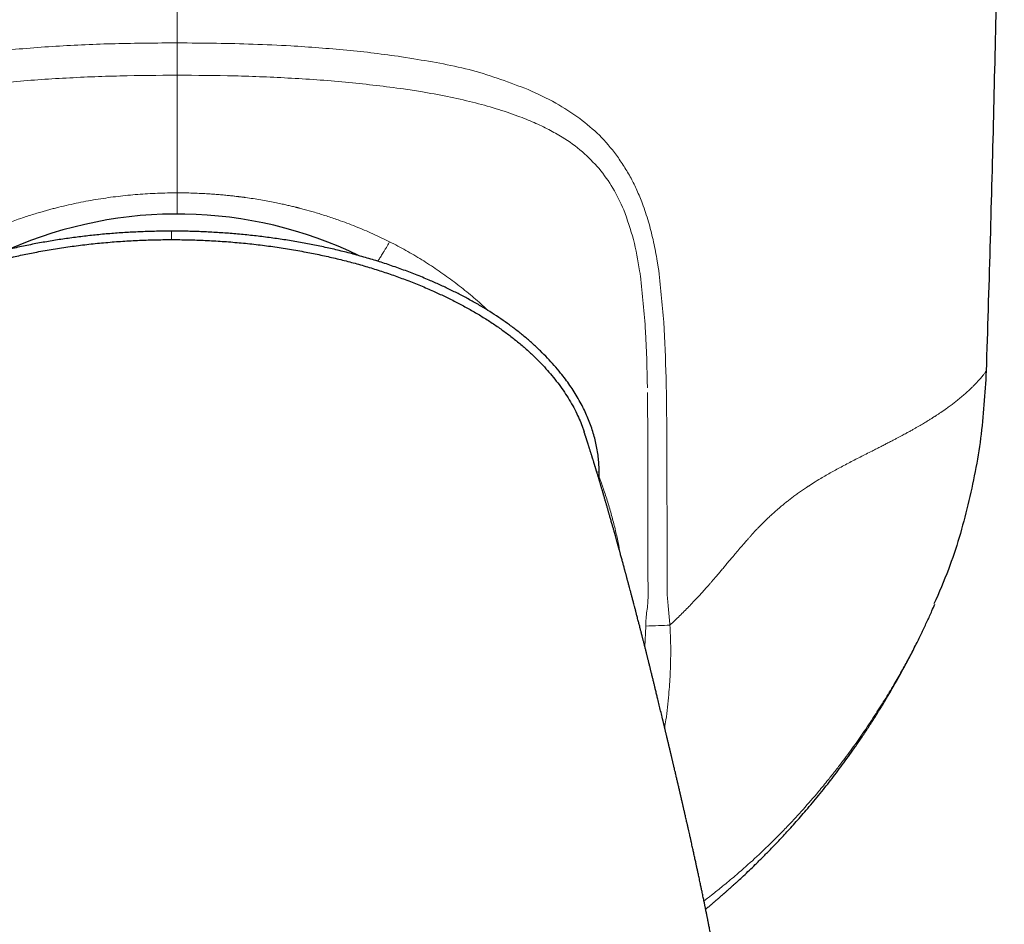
# Model space of a CAD drawing. Header units: millimetres. Extents: x 8 to 761, y 12 to 733.
# Tile 37 of 99: x 436 to 463, y 343 to 368. Entities that reach past the tile are written whole.
import ezdxf

# ---------------------------------------------------------------- set-up
doc = ezdxf.new("R2010")
doc.units = ezdxf.units.MM

msp = doc.modelspace()

# ---------------------------------------------------------------- linework, layer by layer
at = {"color": 252, "linetype": 'Continuous', "lineweight": 0}
for p, q in [((446.656, 367.335), (446.314, 367.389)), ((439.918, 362.542), (439.918, 362.307)), ((446.042, 362.217), (445.986, 362.246)), ((453.458, 361.539), (453.42, 361.775)), ((451.814, 355.846), (451.747, 355.845)), ((453.701, 353.565), (453.7, 354.888)), ((453.108, 351.563), (453.085, 350.985))]:
    msp.add_line(p, q, dxfattribs=at)
at = {"color": 7, "linetype": 'Continuous', "lineweight": 30}
msp.add_line((451.813, 355.627), (451.814, 355.846), dxfattribs=at)
at = {"color": 252, "linetype": 'Continuous', "lineweight": 0, "flags": 128}
for points in [[(453.68, 358.204), (453.677, 358.335), (453.674, 358.467)], [(453.704, 352.803), (453.703, 353.019), (453.702, 353.234)]]:
    msp.add_lwpolyline(points, dxfattribs=at)
at = {"color": 7, "linetype": 'Continuous', "lineweight": 30}
msp.add_arc((440.08, 351.39), 11.628, 64.2091, 113.676, dxfattribs=at)
at = {"color": 252, "linetype": 'Continuous', "lineweight": 0}
for points, knots in [([(440.08, 367.776), (440.08, 368.808), (440.08, 370.871), (440.08, 373.967), (440.08, 377.063), (440.08, 380.208), (440.08, 383.403), (440.08, 386.646), (440.08, 388.809), (440.08, 389.89)], [0, 0, 0, 0, 0.140008, 0.280014, 0.420018, 0.56002, 0.706685, 0.853345, 1, 1, 1, 1]), ([(430.427, 366.523), (430.774, 366.651), (431.502, 366.92), (432.646, 367.188), (433.85, 367.4), (435.189, 367.569), (436.699, 367.693), (438.371, 367.765), (439.503, 367.772), (440.08, 367.776)], [0, 0, 0, 0, 0.1196418, 0.2504952, 0.3710345, 0.5007365, 0.6643238, 0.8289697, 1, 1, 1, 1]), ([(446.314, 367.389), (446.063, 367.424), (445.56, 367.495), (444.793, 367.576), (444.019, 367.642), (443.152, 367.7), (442.204, 367.744), (441.15, 367.767), (440.446, 367.773), (440.08, 367.776)], [0, 0, 0, 0, 0.1249836, 0.2499703, 0.3748648, 0.4999931, 0.6668091, 0.8271073, 1, 1, 1, 1]), ([(440.08, 367.776), (440.08, 367.68), (440.08, 367.489), (440.08, 367.231), (440.08, 367.012), (440.08, 366.923), (440.08, 366.878)], [0, 0, 0, 0, 0.251352, 0.499945, 0.748241, 1, 1, 1, 1]), ([(449.838, 366.478), (449.331, 366.671), (448.317, 367.056), (447.209, 367.242), (446.656, 367.335)], [0, 0, 0, 0, 0.499918, 1, 1, 1, 1]), ([(440.08, 366.878), (439.549, 366.874), (438.481, 366.867), (436.895, 366.801), (435.316, 366.688), (433.764, 366.507), (432.25, 366.249), (431.297, 365.962), (430.829, 365.821)], [0, 0, 0, 0, 0.166321, 0.334071, 0.499554, 0.669002, 0.837322, 1, 1, 1, 1]), ([(440.08, 366.878), (440.611, 366.875), (441.675, 366.867), (443.27, 366.8), (444.842, 366.692), (445.868, 366.561), (446.371, 366.497)], [0, 0, 0, 0, 0.249439, 0.499339, 0.753996, 1, 1, 1, 1]), ([(440.08, 363.607), (440.08, 363.613), (440.08, 363.696), (440.08, 363.854), (440.08, 364.078), (440.08, 364.296), (440.08, 364.508), (440.08, 364.713), (440.08, 364.912), (440.08, 365.103), (440.08, 365.289), (440.08, 365.457), (440.08, 365.609), (440.08, 365.745), (440.08, 365.879), (440.08, 366.008), (440.08, 366.134), (440.08, 366.255), (440.08, 366.373), (440.08, 366.487), (440.08, 366.594), (440.08, 366.694), (440.08, 366.789), (440.08, 366.848), (440.08, 366.878)], [0, 0, 0, 0, 0.004219, 0.056351, 0.107772, 0.158617, 0.209039, 0.259212, 0.308436, 0.357813, 0.407563, 0.457924, 0.498824, 0.540409, 0.582817, 0.626186, 0.670656, 0.715539, 0.761752, 0.809426, 0.858689, 0.904296, 0.95137, 1, 1, 1, 1]), ([(446.371, 366.497), (446.452, 366.485), (446.613, 366.461), (446.772, 366.435), (446.852, 366.422)], [0, 0, 0, 0, 0.502138, 1, 1, 1, 1]), ([(446.852, 366.422), (447.1, 366.378), (447.586, 366.293), (448.284, 366.134), (448.938, 365.955), (449.508, 365.763), (449.997, 365.568), (450.408, 365.373), (450.864, 365.115), (451.352, 364.776), (451.661, 364.444), (451.812, 364.282)], [0, 0, 0, 0, 0.134618, 0.262973, 0.385402, 0.502313, 0.59083, 0.674071, 0.75237, 0.879737, 1, 1, 1, 1]), ([(451.273, 365.671), (451.055, 365.821), (450.603, 366.133), (450.099, 366.36), (449.838, 366.478)], [0, 0, 0, 0, 0.4817617, 1, 1, 1, 1]), ([(452.295, 364.657), (452.142, 364.847), (451.837, 365.228), (451.461, 365.523), (451.273, 365.671)], [0, 0, 0, 0, 0.499954, 1, 1, 1, 1]), ([(453.42, 361.775), (453.385, 361.953), (453.318, 362.299), (453.188, 362.813), (453.033, 363.271), (452.87, 363.674), (452.701, 364.022), (452.507, 364.343), (452.365, 364.552), (452.295, 364.657)], [0, 0, 0, 0, 0.169789, 0.331668, 0.49993, 0.63097, 0.750024, 0.874866, 1, 1, 1, 1]), ([(451.812, 364.282), (451.946, 364.106), (452.216, 363.754), (452.403, 363.34), (452.497, 363.134)], [0, 0, 0, 0, 0.499937, 1, 1, 1, 1]), ([(434.174, 362.246), (434.299, 362.307), (434.544, 362.427), (434.916, 362.589), (435.285, 362.738), (435.637, 362.866), (435.971, 362.978), (436.205, 363.049), (436.352, 363.091), (436.414, 363.109), (436.476, 363.126), (436.538, 363.143), (436.6, 363.159), (436.661, 363.176), (436.723, 363.191), (436.946, 363.247), (437.332, 363.335), (437.883, 363.435), (438.433, 363.512), (438.982, 363.566), (439.531, 363.6), (439.897, 363.604), (440.08, 363.607)], [0, 0, 0, 0, 0.068011, 0.134469, 0.199522, 0.263295, 0.31844, 0.372738, 0.383309, 0.39385, 0.404361, 0.414843, 0.425295, 0.435719, 0.446115, 0.456482, 0.548808, 0.640183, 0.730808, 0.820868, 0.910541, 1, 1, 1, 1]), ([(445.986, 362.246), (445.831, 362.321), (445.52, 362.473), (445.041, 362.674), (444.61, 362.837), (444.228, 362.966), (443.912, 363.063), (443.662, 363.134), (443.515, 363.172), (443.461, 363.186), (443.444, 363.19), (443.427, 363.195), (443.41, 363.199), (443.393, 363.203), (443.37, 363.209), (443.334, 363.218), (443.281, 363.231), (443.202, 363.25), (443.095, 363.274), (442.955, 363.305), (442.787, 363.34), (442.601, 363.376), (442.399, 363.412), (442.192, 363.446), (442.043, 363.467), (441.959, 363.479), (441.938, 363.482), (441.916, 363.485), (441.894, 363.488), (441.872, 363.49), (441.85, 363.493), (441.827, 363.496), (441.806, 363.499), (441.781, 363.502), (441.742, 363.507), (441.677, 363.515), (441.582, 363.525), (441.46, 363.538), (441.319, 363.552), (441.16, 363.565), (440.985, 363.578), (440.789, 363.589), (440.571, 363.598), (440.333, 363.605), (440.167, 363.606), (440.08, 363.607)], [0, 0, 0, 0, 0.08493, 0.169984, 0.255166, 0.31146, 0.36781, 0.417442, 0.439294, 0.442156, 0.445018, 0.447881, 0.450743, 0.453606, 0.456468, 0.46258, 0.471534, 0.483332, 0.50225, 0.525689, 0.553653, 0.586146, 0.618492, 0.654353, 0.688822, 0.692354, 0.695913, 0.699498, 0.703109, 0.706747, 0.710411, 0.714101, 0.717818, 0.721025, 0.726153, 0.737448, 0.753067, 0.773012, 0.797286, 0.8225, 0.851139, 0.883205, 0.918702, 0.957632, 1, 1, 1, 1]), ([(440.08, 363.016), (440.08, 363.024), (440.08, 363.047), (440.08, 363.098), (440.08, 363.166), (440.08, 363.242), (440.08, 363.324), (440.08, 363.413), (440.08, 363.507), (440.08, 363.573), (440.08, 363.607)], [0, 0, 0, 0, 0.07027, 0.208702, 0.347092, 0.477637, 0.608246, 0.738873, 0.869462, 1, 1, 1, 1]), ([(452.497, 363.134), (452.594, 362.861), (452.79, 362.315), (452.89, 361.732), (452.939, 361.441)], [0, 0, 0, 0, 0.499763, 1, 1, 1, 1]), ([(445.653, 361.706), (445.656, 361.709), (445.666, 361.724), (445.687, 361.755), (445.716, 361.797), (445.747, 361.845), (445.781, 361.898), (445.818, 361.957), (445.857, 362.022), (445.898, 362.092), (445.941, 362.166), (445.971, 362.219), (445.986, 362.246)], [0, 0, 0, 0, 0.0304359, 0.1212268, 0.2162416, 0.3155152, 0.41906, 0.5268639, 0.6388947, 0.7551099, 0.8754761, 1, 1, 1, 1]), ([(448.721, 360.337), (448.671, 360.384), (448.497, 360.549), (448.183, 360.816), (447.78, 361.134), (447.364, 361.434), (446.935, 361.716), (446.496, 361.979), (446.194, 362.138), (446.042, 362.217)], [0, 0, 0, 0, 0.062976, 0.219379, 0.375678, 0.531877, 0.687985, 0.844017, 1, 1, 1, 1]), ([(452.939, 361.441), (452.943, 361.417), (452.95, 361.369), (452.957, 361.32), (452.96, 361.296)], [0, 0, 0, 0, 0.4996302, 1, 1, 1, 1]), ([(453.674, 358.467), (453.659, 358.981), (453.63, 360.011), (453.515, 361.03), (453.458, 361.539)], [0, 0, 0, 0, 0.500084, 1, 1, 1, 1]), ([(452.96, 361.296), (453.016, 360.783), (453.127, 359.751), (453.144, 358.709), (453.153, 358.185)], [0, 0, 0, 0, 0.497017, 1, 1, 1, 1]), ([(462.401, 358.43), (462.385, 358.413), (462.353, 358.377), (462.298, 358.317), (462.236, 358.253), (462.189, 358.206), (462.165, 358.183)], [0, 0, 0, 0, 0.246505, 0.495262, 0.746394, 1, 1, 1, 1]), ([(462.576, 358.65), (462.576, 358.649), (462.575, 358.648), (462.567, 358.637), (462.555, 358.62), (462.537, 358.595), (462.513, 358.564), (462.483, 358.526), (462.446, 358.482), (462.416, 358.448), (462.401, 358.43)], [0, 0, 0, 0, 0.118775, 0.239914, 0.363103, 0.488026, 0.614374, 0.741851, 0.87037, 1, 1, 1, 1]), ([(453.698, 355.983), (453.697, 356.385), (453.695, 357.125), (453.684, 357.865), (453.68, 358.204)], [0, 0, 0, 0, 0.542537, 1, 1, 1, 1]), ([(462.165, 358.183), (462.138, 358.157), (462.083, 358.104), (461.988, 358.018), (461.885, 357.928), (461.807, 357.865), (461.768, 357.833)], [0, 0, 0, 0, 0.245921, 0.494517, 0.745852, 1, 1, 1, 1]), ([(453.155, 358.052), (453.16, 357.523), (453.171, 356.466), (453.17, 355.409), (453.169, 354.88)], [0, 0, 0, 0, 0.499765, 1, 1, 1, 1]), ([(461.768, 357.833), (461.738, 357.809), (461.676, 357.76), (461.576, 357.685), (461.458, 357.599), (461.347, 357.522), (461.259, 357.464), (461.223, 357.441), (461.21, 357.432), (461.206, 357.43), (461.202, 357.427), (461.199, 357.425), (461.195, 357.423), (461.192, 357.42), (461.187, 357.417), (461.18, 357.413), (461.17, 357.406), (461.154, 357.396), (461.134, 357.383), (461.109, 357.367), (461.078, 357.347), (461.042, 357.324), (461.002, 357.299), (460.958, 357.272), (460.911, 357.243), (460.858, 357.211), (460.8, 357.177), (460.737, 357.14), (460.668, 357.1), (460.594, 357.057), (460.513, 357.012), (460.456, 356.98), (460.427, 356.964)], [0, 0, 0, 0, 0.091593, 0.183981, 0.277187, 0.401514, 0.4567, 0.481078, 0.483818, 0.486559, 0.4893, 0.492042, 0.494785, 0.497529, 0.500273, 0.504672, 0.512567, 0.523967, 0.538883, 0.557331, 0.579331, 0.604905, 0.634081, 0.663308, 0.695479, 0.730617, 0.768737, 0.809842, 0.853115, 0.899251, 0.948225, 1, 1, 1, 1]), ([(460.427, 356.964), (460.412, 356.956), (460.38, 356.938), (460.327, 356.91), (460.268, 356.878), (460.203, 356.842), (460.13, 356.803), (460.049, 356.761), (459.961, 356.715), (459.865, 356.665), (459.762, 356.612), (459.65, 356.554), (459.529, 356.493), (459.445, 356.45), (459.402, 356.429)], [0, 0, 0, 0, 0.049507, 0.105462, 0.16783, 0.236557, 0.31157, 0.39277, 0.480029, 0.573182, 0.672028, 0.776316, 0.885756, 1, 1, 1, 1]), ([(459.402, 356.429), (459.347, 356.401), (459.239, 356.346), (459.074, 356.262), (458.909, 356.178), (458.745, 356.093), (458.583, 356.007), (458.474, 355.948), (458.421, 355.92)], [0, 0, 0, 0, 0.177193, 0.350752, 0.520247, 0.685244, 0.845307, 1, 1, 1, 1]), ([(453.7, 354.888), (453.699, 355.07), (453.699, 355.435), (453.698, 355.8), (453.698, 355.983)], [0, 0, 0, 0, 0.499941, 1, 1, 1, 1]), ([(452.397, 353.595), (452.379, 353.691), (452.337, 353.914), (452.258, 354.261), (452.162, 354.637), (452.054, 355.009), (451.938, 355.365), (451.854, 355.596), (451.814, 355.705)], [0, 0, 0, 0, 0.133724, 0.310606, 0.487344, 0.663942, 0.8404, 1, 1, 1, 1]), ([(458.421, 355.92), (458.373, 355.893), (458.276, 355.84), (458.128, 355.756), (457.961, 355.657), (457.833, 355.579), (457.747, 355.525), (457.72, 355.508), (457.694, 355.49), (457.667, 355.473), (457.64, 355.456), (457.583, 355.418), (457.498, 355.362), (457.387, 355.285), (457.282, 355.21), (457.184, 355.137), (457.09, 355.066), (457.003, 354.996), (456.92, 354.928), (456.866, 354.883), (456.84, 354.861)], [0, 0, 0, 0, 0.095558, 0.192325, 0.289843, 0.418957, 0.435851, 0.452734, 0.469604, 0.48646, 0.503298, 0.520117, 0.593161, 0.661989, 0.726842, 0.787944, 0.845535, 0.899901, 0.951308, 1, 1, 1, 1]), ([(453.169, 354.88), (453.169, 354.604), (453.169, 354.051), (453.17, 353.499), (453.17, 353.223)], [0, 0, 0, 0, 0.500525, 1, 1, 1, 1]), ([(456.84, 354.861), (456.83, 354.852), (456.808, 354.833), (456.772, 354.802), (456.728, 354.764), (456.682, 354.723), (456.635, 354.681), (456.587, 354.637), (456.541, 354.594), (456.487, 354.543), (456.43, 354.489), (456.369, 354.428), (456.314, 354.373), (456.257, 354.315), (456.196, 354.25), (456.129, 354.179), (456.082, 354.127), (456.054, 354.096), (456.045, 354.086), (456.036, 354.076), (456.027, 354.066), (456.018, 354.055), (455.995, 354.03), (455.96, 353.99), (455.915, 353.939), (455.875, 353.893), (455.841, 353.854), (455.813, 353.821), (455.79, 353.795), (455.772, 353.774), (455.762, 353.762), (455.757, 353.757)], [0, 0, 0, 0, 0.026364, 0.059299, 0.098568, 0.14391, 0.183619, 0.226778, 0.273265, 0.310568, 0.372159, 0.428238, 0.479106, 0.524967, 0.584519, 0.649507, 0.711052, 0.719406, 0.727829, 0.736318, 0.744875, 0.753499, 0.762189, 0.810184, 0.852761, 0.890043, 0.922134, 0.949117, 0.971056, 0.988005, 1, 1, 1, 1]), ([(453.702, 353.234), (453.702, 353.289), (453.701, 353.4), (453.701, 353.51), (453.701, 353.565)], [0, 0, 0, 0, 0.4999777, 1, 1, 1, 1]), ([(455.757, 353.757), (455.719, 353.713), (455.646, 353.627), (455.539, 353.501), (455.44, 353.383), (455.347, 353.273), (455.26, 353.169), (455.179, 353.073), (455.104, 352.985), (455.035, 352.904), (454.971, 352.83), (454.913, 352.763), (454.861, 352.704), (454.828, 352.667), (454.813, 352.649)], [0, 0, 0, 0, 0.121997, 0.235951, 0.342334, 0.441528, 0.53383, 0.619472, 0.698628, 0.771425, 0.837938, 0.898194, 0.952212, 1, 1, 1, 1]), ([(453.17, 353.223), (453.17, 353.155), (453.171, 353.018), (453.171, 352.881), (453.171, 352.812)], [0, 0, 0, 0, 0.500091, 1, 1, 1, 1]), ([(453.171, 352.812), (453.172, 352.743), (453.173, 352.603), (453.174, 352.464), (453.174, 352.394)], [0, 0, 0, 0, 0.500199, 1, 1, 1, 1]), ([(453.707, 352.409), (453.707, 352.475), (453.706, 352.606), (453.705, 352.737), (453.704, 352.803)], [0, 0, 0, 0, 0.499951, 1, 1, 1, 1]), ([(453.782, 351.589), (453.769, 351.725), (453.743, 351.999), (453.719, 352.272), (453.707, 352.409)], [0, 0, 0, 0, 0.499962, 1, 1, 1, 1]), ([(454.813, 352.649), (454.786, 352.62), (454.734, 352.561), (454.657, 352.476), (454.582, 352.394), (454.51, 352.316), (454.44, 352.242), (454.373, 352.171), (454.244, 352.037), (454.05, 351.84), (453.872, 351.673), (453.782, 351.589)], [0, 0, 0, 0, 0.080816, 0.15865, 0.233522, 0.305446, 0.374432, 0.440486, 0.50361, 0.750461, 1, 1, 1, 1]), ([(453.174, 352.394), (453.172, 352.325), (453.168, 352.186), (453.149, 352.048), (453.14, 351.979)], [0, 0, 0, 0, 0.4984004, 1, 1, 1, 1]), ([(453.14, 351.979), (453.131, 351.91), (453.113, 351.772), (453.109, 351.633), (453.108, 351.563)], [0, 0, 0, 0, 0.50132, 1, 1, 1, 1]), ([(453.782, 351.589), (453.679, 351.583), (453.472, 351.572), (453.229, 351.566), (453.108, 351.563)], [0, 0, 0, 0, 0.50007, 1, 1, 1, 1]), ([(453.79, 350.292), (453.798, 350.533), (453.811, 350.964), (453.791, 351.397), (453.782, 351.589)], [0, 0, 0, 0, 0.556568, 1, 1, 1, 1]), ([(460.43, 350.684), (460.534, 350.884), (460.688, 351.177), (460.787, 351.38), (460.797, 351.399), (460.802, 351.409)], [0, 0, 0, 0, 0.516063, 0.760612, 1, 1, 1, 1]), ([(460.039, 349.987), (460.111, 350.11), (460.252, 350.354), (460.371, 350.575), (460.43, 350.684)], [0, 0, 0, 0, 0.505532, 1, 1, 1, 1]), ([(453.755, 349.733), (453.762, 349.826), (453.776, 350.012), (453.786, 350.199), (453.79, 350.292)], [0, 0, 0, 0, 0.500373, 1, 1, 1, 1]), ([(459.504, 349.119), (459.599, 349.267), (459.788, 349.563), (459.956, 349.846), (460.039, 349.987)], [0, 0, 0, 0, 0.5020577, 1, 1, 1, 1]), ([(453.749, 349.66), (453.727, 349.423), (453.698, 349.113), (453.647, 348.808), (453.635, 348.736)], [0, 0, 0, 0, 0.7644004, 1, 1, 1, 1]), ([(453.749, 349.66), (453.75, 349.673), (453.752, 349.697), (453.754, 349.721), (453.755, 349.733)], [0, 0, 0, 0, 0.500046, 1, 1, 1, 1]), ([(459.185, 348.638), (459.24, 348.718), (459.349, 348.879), (459.452, 349.039), (459.504, 349.119)], [0, 0, 0, 0, 0.4990645, 1, 1, 1, 1]), ([(458.566, 347.778), (458.672, 347.919), (458.886, 348.204), (459.085, 348.492), (459.185, 348.638)], [0, 0, 0, 0, 0.494136, 1, 1, 1, 1]), ([(458.182, 347.288), (458.247, 347.368), (458.376, 347.53), (458.503, 347.695), (458.566, 347.778)], [0, 0, 0, 0, 0.494094, 1, 1, 1, 1]), ([(457.916, 346.963), (457.96, 347.016), (458.049, 347.124), (458.138, 347.233), (458.182, 347.288)], [0, 0, 0, 0, 0.494993, 1, 1, 1, 1]), ([(457.076, 346.022), (457.213, 346.168), (457.495, 346.47), (457.772, 346.795), (457.916, 346.963)], [0, 0, 0, 0, 0.483827, 1, 1, 1, 1]), ([(456.576, 345.515), (456.658, 345.596), (456.825, 345.76), (456.991, 345.934), (457.076, 346.022)], [0, 0, 0, 0, 0.492076, 1, 1, 1, 1]), ([(455.587, 344.611), (455.749, 344.751), (456.08, 345.038), (456.408, 345.354), (456.576, 345.515)], [0, 0, 0, 0, 0.4904642, 1, 1, 1, 1]), ([(454.984, 344.118), (455.072, 344.188), (455.277, 344.35), (455.474, 344.517), (455.587, 344.611)], [0, 0, 0, 0, 0.432147, 1, 1, 1, 1]), ([(454.727, 343.921), (454.77, 343.953), (454.845, 344.009), (454.926, 344.072), (454.968, 344.105), (454.979, 344.114), (454.982, 344.117), (454.983, 344.118), (454.984, 344.118)], [0, 0, 0, 0, 0.486553, 0.859718, 0.958972, 0.986763, 0.9952, 1, 1, 1, 1])]:
    msp.add_open_spline(points, degree=3, knots=knots, dxfattribs=at)
at = {"color": 7, "linetype": 'Continuous', "lineweight": 30}
for points, knots in [([(463.08, 389.89), (463.078, 388.723), (463.075, 386.391), (463.054, 382.891), (463.022, 379.392), (462.977, 375.893), (462.921, 372.415), (462.852, 368.958), (462.773, 365.521), (462.682, 362.086), (462.612, 359.795), (462.576, 358.65)], [0, 0, 0, 0, 0.111989, 0.223983, 0.33598, 0.44798, 0.559983, 0.669986, 0.779991, 0.889996, 1, 1, 1, 1]), ([(439.918, 362.542), (439.779, 362.541), (439.5, 362.539), (439.084, 362.526), (438.67, 362.506), (438.258, 362.477), (437.85, 362.44), (437.446, 362.395), (437.046, 362.343), (436.648, 362.283), (436.25, 362.214), (435.85, 362.137), (435.45, 362.05), (435.051, 361.954), (434.655, 361.848), (434.264, 361.733), (433.879, 361.61), (433.502, 361.478), (433.128, 361.336), (432.778, 361.192), (432.45, 361.048), (432.144, 360.904), (431.841, 360.751), (431.541, 360.59), (431.244, 360.418), (430.973, 360.249), (430.727, 360.084), (430.505, 359.927), (430.287, 359.762), (430.075, 359.589), (429.867, 359.409), (429.668, 359.223), (429.477, 359.033), (429.297, 358.837), (429.124, 358.635), (428.971, 358.441), (428.837, 358.255), (428.72, 358.079), (428.609, 357.898), (428.509, 357.716), (428.419, 357.535), (428.339, 357.355), (428.267, 357.172), (428.204, 356.987), (428.15, 356.8), (428.105, 356.611), (428.069, 356.419), (428.043, 356.227), (428.027, 356.036), (428.024, 355.909), (428.022, 355.846)], [0, 0, 0, 0, 0.027703, 0.0553, 0.082811, 0.110259, 0.137663, 0.164555, 0.191443, 0.218343, 0.245275, 0.272748, 0.300293, 0.327941, 0.355686, 0.383452, 0.410665, 0.437829, 0.464962, 0.492081, 0.515101, 0.538152, 0.561255, 0.584434, 0.607715, 0.631118, 0.649552, 0.667995, 0.686424, 0.704866, 0.723348, 0.741896, 0.759679, 0.777449, 0.795165, 0.812867, 0.826794, 0.840767, 0.854817, 0.868985, 0.882009, 0.895098, 0.908135, 0.921134, 0.934147, 0.947234, 0.960405, 0.973623, 0.986814, 1, 1, 1, 1]), ([(451.814, 355.846), (451.813, 355.908), (451.81, 356.033), (451.794, 356.222), (451.769, 356.41), (451.735, 356.599), (451.69, 356.787), (451.637, 356.974), (451.574, 357.159), (451.504, 357.341), (451.425, 357.519), (451.336, 357.701), (451.235, 357.885), (451.122, 358.072), (451.001, 358.253), (450.875, 358.428), (450.73, 358.614), (450.564, 358.81), (450.377, 359.015), (450.175, 359.218), (449.961, 359.418), (449.733, 359.614), (449.5, 359.801), (449.262, 359.978), (449.02, 360.146), (448.774, 360.306), (448.515, 360.464), (448.244, 360.618), (447.96, 360.77), (447.672, 360.913), (447.381, 361.05), (447.06, 361.192), (446.71, 361.336), (446.329, 361.48), (445.945, 361.614), (445.558, 361.738), (445.17, 361.851), (444.781, 361.955), (444.392, 362.049), (444, 362.134), (443.603, 362.211), (443.2, 362.281), (442.791, 362.343), (442.38, 362.397), (441.967, 362.442), (441.555, 362.479), (441.145, 362.507), (440.737, 362.527), (440.328, 362.54), (440.055, 362.541), (439.918, 362.542)], [0, 0, 0, 0, 0.013098, 0.026135, 0.03914, 0.052142, 0.065169, 0.078252, 0.091336, 0.104339, 0.11729, 0.130219, 0.144715, 0.159218, 0.173663, 0.187992, 0.202238, 0.220812, 0.239346, 0.257886, 0.278168, 0.298412, 0.31853, 0.338549, 0.358497, 0.378399, 0.398275, 0.420127, 0.441984, 0.463868, 0.485766, 0.507622, 0.535331, 0.562942, 0.590478, 0.617958, 0.6454, 0.672334, 0.699266, 0.726214, 0.753194, 0.780718, 0.808318, 0.835999, 0.863697, 0.891353, 0.918493, 0.945634, 0.972796, 1, 1, 1, 1]), ([(428.421, 356.899), (428.439, 356.955), (428.479, 357.08), (428.554, 357.269), (428.647, 357.478), (428.757, 357.691), (428.885, 357.909), (429.024, 358.12), (429.174, 358.326), (429.334, 358.526), (429.502, 358.719), (429.684, 358.914), (429.882, 359.108), (430.094, 359.301), (430.314, 359.486), (430.54, 359.664), (430.773, 359.834), (431.011, 359.997), (431.263, 360.157), (431.529, 360.316), (431.808, 360.471), (432.092, 360.618), (432.381, 360.759), (432.699, 360.904), (433.047, 361.052), (433.427, 361.201), (433.811, 361.34), (434.2, 361.469), (434.59, 361.587), (434.982, 361.694), (435.376, 361.792), (435.773, 361.882), (436.193, 361.966), (436.634, 362.044), (437.098, 362.114), (437.565, 362.174), (438.034, 362.222), (438.504, 362.26), (438.976, 362.287), (439.447, 362.304), (439.761, 362.306), (439.918, 362.307)], [0, 0, 0, 0, 0.013134, 0.029242, 0.045472, 0.064119, 0.082869, 0.101721, 0.120665, 0.139683, 0.15875, 0.177834, 0.199195, 0.220554, 0.241926, 0.263326, 0.284763, 0.306243, 0.327768, 0.351496, 0.375272, 0.399087, 0.422927, 0.446777, 0.477125, 0.507483, 0.537874, 0.568321, 0.598843, 0.628912, 0.659088, 0.689386, 0.719819, 0.754571, 0.789476, 0.824497, 0.859596, 0.894735, 0.929874, 0.964976, 1, 1, 1, 1]), ([(439.918, 362.307), (440.075, 362.306), (440.389, 362.304), (440.86, 362.287), (441.332, 362.26), (441.802, 362.222), (442.271, 362.174), (442.738, 362.114), (443.202, 362.044), (443.646, 361.965), (444.07, 361.88), (444.475, 361.789), (444.875, 361.689), (445.272, 361.579), (445.662, 361.461), (446.046, 361.333), (446.423, 361.196), (446.796, 361.049), (447.146, 360.9), (447.473, 360.75), (447.778, 360.601), (448.079, 360.443), (448.374, 360.277), (448.663, 360.102), (448.94, 359.92), (449.204, 359.733), (449.455, 359.541), (449.699, 359.339), (449.934, 359.128), (450.145, 358.921), (450.334, 358.719), (450.502, 358.526), (450.662, 358.326), (450.812, 358.12), (450.951, 357.909), (451.079, 357.691), (451.189, 357.478), (451.282, 357.269), (451.349, 357.102), (451.382, 356.999), (451.393, 356.965)], [0, 0, 0, 0, 0.035207, 0.070493, 0.105816, 0.141139, 0.176422, 0.211626, 0.246714, 0.281648, 0.312795, 0.343802, 0.374682, 0.405452, 0.436128, 0.466183, 0.496186, 0.526157, 0.556119, 0.581547, 0.606962, 0.632347, 0.657686, 0.682968, 0.70819, 0.731915, 0.755591, 0.77923, 0.802848, 0.826468, 0.845652, 0.864819, 0.883936, 0.90298, 0.92193, 0.940778, 0.959523, 0.975838, 0.99203, 1, 1, 1, 1]), ([(462.576, 358.65), (462.538, 358.027), (462.462, 356.777), (462.092, 354.931), (461.654, 353.386), (461.263, 352.494), (461.124, 352.177)], [0, 0, 0, 0, 0.280424, 0.562381, 0.844337, 1, 1, 1, 1]), ([(455.949, 333.58), (455.949, 333.66), (455.948, 333.816), (455.946, 334.044), (455.943, 334.259), (455.938, 334.464), (455.933, 334.656), (455.928, 334.833), (455.922, 334.996), (455.916, 335.145), (455.91, 335.284), (455.904, 335.412), (455.898, 335.53), (455.892, 335.638), (455.886, 335.736), (455.881, 335.823), (455.877, 335.901), (455.873, 335.968), (455.869, 336.024), (455.866, 336.071), (455.863, 336.109), (455.862, 336.138), (455.86, 336.159), (455.859, 336.175), (455.858, 336.19), (455.857, 336.206), (455.856, 336.226), (455.854, 336.254), (455.851, 336.292), (455.848, 336.34), (455.842, 336.422), (455.833, 336.534), (455.823, 336.669), (455.812, 336.798), (455.802, 336.922), (455.792, 337.039), (455.782, 337.147), (455.773, 337.244), (455.765, 337.328), (455.758, 337.398), (455.753, 337.455), (455.748, 337.501), (455.745, 337.535), (455.743, 337.557), (455.741, 337.574), (455.739, 337.594), (455.736, 337.626), (455.729, 337.692), (455.719, 337.787), (455.706, 337.908), (455.693, 338.028), (455.679, 338.158), (455.662, 338.301), (455.648, 338.424), (455.637, 338.514), (455.631, 338.564), (455.626, 338.604), (455.622, 338.633), (455.62, 338.654), (455.617, 338.673), (455.614, 338.698), (455.61, 338.73), (455.605, 338.771), (455.597, 338.839), (455.585, 338.931), (455.57, 339.042), (455.556, 339.146), (455.543, 339.244), (455.531, 339.333), (455.521, 339.41), (455.513, 339.467), (455.507, 339.507), (455.504, 339.531), (455.5, 339.553), (455.497, 339.576), (455.493, 339.604), (455.488, 339.639), (455.482, 339.682), (455.475, 339.73), (455.468, 339.781), (455.46, 339.832), (455.453, 339.88), (455.447, 339.924), (455.441, 339.963), (455.436, 340), (455.429, 340.043), (455.421, 340.097), (455.412, 340.158), (455.402, 340.219), (455.393, 340.28), (455.384, 340.337), (455.376, 340.386), (455.37, 340.426), (455.365, 340.458), (455.36, 340.489), (455.355, 340.52), (455.349, 340.558), (455.343, 340.6), (455.335, 340.646), (455.327, 340.694), (455.32, 340.742), (455.313, 340.784), (455.307, 340.817), (455.303, 340.846), (455.296, 340.886), (455.287, 340.941), (455.276, 341.009), (455.264, 341.078), (455.252, 341.146), (455.241, 341.212), (455.23, 341.276), (455.22, 341.334), (455.211, 341.389), (455.202, 341.44), (455.193, 341.493), (455.183, 341.549), (455.173, 341.609), (455.162, 341.667), (455.153, 341.718), (455.145, 341.761), (455.139, 341.797), (455.133, 341.83), (455.126, 341.869), (455.117, 341.918), (455.106, 341.98), (455.093, 342.051), (455.08, 342.122), (455.068, 342.188), (455.057, 342.244), (455.048, 342.295), (455.038, 342.348), (455.027, 342.407), (455.015, 342.47), (455.002, 342.538), (454.99, 342.603), (454.978, 342.663), (454.969, 342.711), (454.961, 342.753), (454.953, 342.796), (454.943, 342.847), (454.93, 342.911), (454.916, 342.985), (454.901, 343.064), (454.886, 343.138), (454.873, 343.203), (454.862, 343.258), (454.852, 343.307), (454.844, 343.351), (454.836, 343.391), (454.828, 343.43), (454.819, 343.472), (454.81, 343.518), (454.8, 343.568), (454.789, 343.619), (454.779, 343.672), (454.768, 343.722), (454.76, 343.765), (454.752, 343.804), (454.743, 343.847), (454.732, 343.898), (454.72, 343.957), (454.707, 344.019), (454.693, 344.085), (454.68, 344.148), (454.668, 344.206), (454.657, 344.257), (454.647, 344.307), (454.635, 344.363), (454.622, 344.426), (454.607, 344.495), (454.592, 344.566), (454.578, 344.632), (454.566, 344.688), (454.555, 344.739), (454.544, 344.788), (454.534, 344.837), (454.524, 344.881), (454.514, 344.927), (454.503, 344.977), (454.491, 345.034), (454.478, 345.093), (454.464, 345.157), (454.45, 345.222), (454.436, 345.283), (454.423, 345.343), (454.409, 345.405), (454.394, 345.474), (454.377, 345.552), (454.358, 345.635), (454.34, 345.717), (454.322, 345.794), (454.309, 345.854), (454.299, 345.899), (454.29, 345.936), (454.281, 345.979), (454.271, 346.023), (454.261, 346.066), (454.251, 346.111), (454.239, 346.163), (454.225, 346.224), (454.212, 346.282), (454.2, 346.336), (454.188, 346.385), (454.177, 346.433), (454.167, 346.478), (454.16, 346.51), (454.153, 346.539), (454.147, 346.567), (454.14, 346.597), (454.133, 346.624), (454.128, 346.649), (454.122, 346.675), (454.115, 346.705), (454.108, 346.733), (454.102, 346.761), (454.095, 346.789), (454.088, 346.82), (454.081, 346.85), (454.075, 346.877), (454.069, 346.904), (454.062, 346.932), (454.055, 346.962), (454.049, 346.989), (454.041, 347.024), (454.031, 347.067), (454.019, 347.118), (454.007, 347.17), (453.995, 347.22), (453.983, 347.273), (453.971, 347.323), (453.958, 347.377), (453.946, 347.431), (453.932, 347.487), (453.919, 347.544), (453.906, 347.598), (453.894, 347.651), (453.883, 347.695), (453.874, 347.735), (453.864, 347.775), (453.855, 347.815), (453.846, 347.855), (453.836, 347.895), (453.827, 347.931), (453.82, 347.963), (453.814, 347.989), (453.808, 348.015), (453.801, 348.044), (453.794, 348.073), (453.788, 348.099), (453.782, 348.124), (453.773, 348.159), (453.764, 348.196), (453.754, 348.241), (453.743, 348.284), (453.732, 348.33), (453.721, 348.377), (453.711, 348.418), (453.703, 348.454), (453.696, 348.483), (453.688, 348.515), (453.681, 348.547), (453.673, 348.577), (453.666, 348.607), (453.659, 348.637), (453.652, 348.667), (453.646, 348.693), (453.64, 348.718), (453.633, 348.745), (453.626, 348.774), (453.62, 348.801), (453.614, 348.826), (453.608, 348.85), (453.601, 348.877), (453.595, 348.904), (453.589, 348.929), (453.583, 348.953), (453.577, 348.979), (453.57, 349.008), (453.552, 349.082), (453.523, 349.202), (453.484, 349.366), (453.452, 349.495), (453.43, 349.586), (453.416, 349.646), (453.402, 349.702), (453.388, 349.759), (453.375, 349.812), (453.364, 349.86), (453.353, 349.904), (453.342, 349.95), (453.33, 350), (453.317, 350.05), (453.305, 350.099), (453.293, 350.147), (453.281, 350.198), (453.269, 350.247), (453.258, 350.29), (453.248, 350.33), (453.238, 350.372), (453.227, 350.418), (453.215, 350.465), (453.203, 350.512), (453.192, 350.558), (453.181, 350.602), (453.17, 350.645), (453.16, 350.687), (453.15, 350.728), (453.14, 350.764), (453.132, 350.796), (453.125, 350.827), (453.116, 350.86), (453.106, 350.901), (453.095, 350.946), (453.084, 350.989), (453.074, 351.027), (453.065, 351.063), (453.056, 351.1), (453.046, 351.14), (453.036, 351.179), (453.026, 351.216), (453.017, 351.254), (453.006, 351.296), (452.994, 351.342), (452.983, 351.386), (452.972, 351.429), (452.96, 351.475), (452.947, 351.527), (452.933, 351.581), (452.92, 351.633), (452.906, 351.686), (452.891, 351.742), (452.877, 351.799), (452.863, 351.853), (452.85, 351.9), (452.839, 351.942), (452.829, 351.982), (452.819, 352.022), (452.808, 352.064), (452.794, 352.117), (452.775, 352.189), (452.751, 352.281), (452.726, 352.376), (452.701, 352.468), (452.679, 352.554), (452.656, 352.64), (452.638, 352.705), (452.626, 352.751), (452.619, 352.775), (452.613, 352.799), (452.605, 352.827), (452.596, 352.861), (452.586, 352.899), (452.576, 352.938), (452.566, 352.975), (452.556, 353.01), (452.548, 353.04), (452.541, 353.067), (452.534, 353.091), (452.528, 353.115), (452.521, 353.14), (452.513, 353.168), (452.503, 353.206), (452.491, 353.251), (452.477, 353.303), (452.463, 353.354), (452.449, 353.405), (452.434, 353.458), (452.419, 353.514), (452.405, 353.563), (452.393, 353.606), (452.384, 353.642), (452.373, 353.68), (452.363, 353.716), (452.354, 353.748), (452.347, 353.773), (452.342, 353.793), (452.336, 353.812), (452.33, 353.834), (452.324, 353.858), (452.312, 353.901), (452.295, 353.96), (452.275, 354.033), (452.256, 354.101), (452.24, 354.159), (452.226, 354.208), (452.214, 354.251), (452.201, 354.297), (452.187, 354.343), (452.174, 354.391), (452.159, 354.442), (452.144, 354.495), (452.129, 354.548), (452.115, 354.599), (452.102, 354.642), (452.091, 354.68), (452.081, 354.714), (452.072, 354.748), (452.062, 354.782), (452.051, 354.82), (452.039, 354.862), (452.026, 354.906), (452.013, 354.949), (452.002, 354.989), (451.99, 355.029), (451.978, 355.07), (451.966, 355.112), (451.954, 355.152), (451.943, 355.188), (451.934, 355.221), (451.925, 355.251), (451.916, 355.28), (451.907, 355.311), (451.898, 355.344), (451.887, 355.379), (451.877, 355.413), (451.867, 355.448), (451.857, 355.481), (451.847, 355.514), (451.838, 355.546), (451.829, 355.573), (451.822, 355.598), (451.814, 355.625), (451.805, 355.655), (451.794, 355.69), (451.783, 355.727), (451.772, 355.764), (451.762, 355.798), (451.753, 355.827), (451.746, 355.85), (451.74, 355.871), (451.734, 355.89), (451.728, 355.908), (451.723, 355.926), (451.717, 355.945), (451.711, 355.966), (451.704, 355.988), (451.697, 356.01), (451.69, 356.032), (451.684, 356.052), (451.678, 356.071), (451.672, 356.092), (451.665, 356.117), (451.656, 356.145), (451.647, 356.173), (451.639, 356.2), (451.632, 356.223), (451.625, 356.243), (451.62, 356.262), (451.614, 356.28), (451.608, 356.299), (451.602, 356.319), (451.595, 356.341), (451.588, 356.363), (451.579, 356.393), (451.567, 356.429), (451.555, 356.469), (451.544, 356.505), (451.533, 356.537), (451.524, 356.567), (451.515, 356.595), (451.507, 356.619), (451.501, 356.638), (451.496, 356.653), (451.492, 356.668), (451.487, 356.683), (451.482, 356.698), (451.478, 356.71), (451.475, 356.721), (451.471, 356.731), (451.467, 356.743), (451.464, 356.754), (451.46, 356.765), (451.457, 356.777), (451.453, 356.787), (451.45, 356.797), (451.447, 356.805), (451.445, 356.812), (451.444, 356.817), (451.442, 356.821), (451.441, 356.826), (451.439, 356.831), (451.437, 356.838), (451.434, 356.846), (451.431, 356.854), (451.428, 356.863), (451.425, 356.873), (451.422, 356.882), (451.419, 356.892), (451.415, 356.903), (451.412, 356.913), (451.409, 356.922), (451.406, 356.932), (451.403, 356.94), (451.4, 356.948), (451.398, 356.954), (451.397, 356.96), (451.395, 356.964), (451.395, 356.965), (451.394, 356.966)], [0, 0, 0, 0, 0.006545, 0.012762, 0.018652, 0.024219, 0.029463, 0.034388, 0.038739, 0.042808, 0.046596, 0.050103, 0.053331, 0.056281, 0.058952, 0.061346, 0.063463, 0.065303, 0.066841, 0.068113, 0.06912, 0.069982, 0.070443, 0.070882, 0.0713, 0.071695, 0.072194, 0.072955, 0.073985, 0.075284, 0.076852, 0.080771, 0.084465, 0.087933, 0.091398, 0.094605, 0.097554, 0.100245, 0.102632, 0.104464, 0.106017, 0.107292, 0.108289, 0.108773, 0.109147, 0.109626, 0.110483, 0.111721, 0.115061, 0.118365, 0.121626, 0.125011, 0.129081, 0.133446, 0.135108, 0.136496, 0.13761, 0.138449, 0.138857, 0.139331, 0.140018, 0.140916, 0.142026, 0.143349, 0.146577, 0.149593, 0.15253, 0.155234, 0.157703, 0.159867, 0.161685, 0.16245, 0.163132, 0.16373, 0.164284, 0.165034, 0.166015, 0.16723, 0.168569, 0.17004, 0.171447, 0.172788, 0.174024, 0.175093, 0.176014, 0.177126, 0.178718, 0.180459, 0.182176, 0.183869, 0.18553, 0.186864, 0.18797, 0.18885, 0.189607, 0.190484, 0.1915, 0.192769, 0.19397, 0.195349, 0.196785, 0.197953, 0.198834, 0.199562, 0.200403, 0.2022, 0.204136, 0.206074, 0.207998, 0.209842, 0.211601, 0.213324, 0.214742, 0.216169, 0.21763, 0.219167, 0.220899, 0.222628, 0.22404, 0.225241, 0.226238, 0.227073, 0.228034, 0.229487, 0.231218, 0.233215, 0.235475, 0.23726, 0.238778, 0.240165, 0.241556, 0.24333, 0.245098, 0.246934, 0.249055, 0.250636, 0.251978, 0.253131, 0.254177, 0.25564, 0.257491, 0.259612, 0.261895, 0.264255, 0.265905, 0.267477, 0.268879, 0.270111, 0.27124, 0.272286, 0.273444, 0.274829, 0.276216, 0.277695, 0.279267, 0.280742, 0.28195, 0.282969, 0.28405, 0.285669, 0.287336, 0.289105, 0.291058, 0.292965, 0.29458, 0.296011, 0.297371, 0.29895, 0.300812, 0.302815, 0.304946, 0.306915, 0.308539, 0.309838, 0.311328, 0.312816, 0.314073, 0.315202, 0.316776, 0.318436, 0.320138, 0.321992, 0.323994, 0.325815, 0.327388, 0.329224, 0.331204, 0.333497, 0.336024, 0.338515, 0.340796, 0.342813, 0.343754, 0.344821, 0.346095, 0.347508, 0.348777, 0.349871, 0.351527, 0.353382, 0.35528, 0.356737, 0.358196, 0.359654, 0.36102, 0.362158, 0.362819, 0.363666, 0.364608, 0.365373, 0.366048, 0.366843, 0.367747, 0.368677, 0.369408, 0.37021, 0.371218, 0.372192, 0.372957, 0.373666, 0.374561, 0.375539, 0.376344, 0.377012, 0.378672, 0.380238, 0.381658, 0.383416, 0.384746, 0.386496, 0.387932, 0.389672, 0.391427, 0.393033, 0.394901, 0.396417, 0.397847, 0.398991, 0.400087, 0.401512, 0.402682, 0.403754, 0.405176, 0.406044, 0.406736, 0.40751, 0.408471, 0.409428, 0.410196, 0.410895, 0.411791, 0.413395, 0.414392, 0.415997, 0.417394, 0.418719, 0.420366, 0.421219, 0.422058, 0.423142, 0.424225, 0.425066, 0.425921, 0.42702, 0.427971, 0.428735, 0.429434, 0.430313, 0.431323, 0.432183, 0.432874, 0.433657, 0.434519, 0.435418, 0.436195, 0.436877, 0.437706, 0.438707, 0.439602, 0.444854, 0.450134, 0.455359, 0.457324, 0.459056, 0.461087, 0.463198, 0.46513, 0.466828, 0.468348, 0.470055, 0.47194, 0.473931, 0.475725, 0.477413, 0.479422, 0.481456, 0.482967, 0.484402, 0.486029, 0.487784, 0.489636, 0.491501, 0.493281, 0.494969, 0.496595, 0.498371, 0.499897, 0.501404, 0.502674, 0.503701, 0.505052, 0.506692, 0.508615, 0.510424, 0.511926, 0.513191, 0.514704, 0.51643, 0.518074, 0.51957, 0.520956, 0.522738, 0.524725, 0.52667, 0.528271, 0.530128, 0.532434, 0.534827, 0.536967, 0.539134, 0.541546, 0.544264, 0.546528, 0.5486, 0.550404, 0.55205, 0.553839, 0.555788, 0.557638, 0.56089, 0.565549, 0.570062, 0.574027, 0.578261, 0.582113, 0.586288, 0.587566, 0.5887, 0.589769, 0.59111, 0.592761, 0.594685, 0.596669, 0.598518, 0.600228, 0.601777, 0.603101, 0.60422, 0.60539, 0.606688, 0.608113, 0.609604, 0.612453, 0.615081, 0.617674, 0.620336, 0.623106, 0.626049, 0.629284, 0.63107, 0.633013, 0.635124, 0.637236, 0.638986, 0.640362, 0.641347, 0.642392, 0.643599, 0.644968, 0.646499, 0.650933, 0.655085, 0.659064, 0.662903, 0.665272, 0.667857, 0.670712, 0.673628, 0.676367, 0.679668, 0.68306, 0.686552, 0.689838, 0.692822, 0.695073, 0.697348, 0.699612, 0.701863, 0.704293, 0.707287, 0.710497, 0.713527, 0.716326, 0.719103, 0.722123, 0.725296, 0.728349, 0.730997, 0.733458, 0.735692, 0.737863, 0.740258, 0.742883, 0.745684, 0.748587, 0.751282, 0.75406, 0.756886, 0.759506, 0.761868, 0.763972, 0.765908, 0.768804, 0.771947, 0.775275, 0.77871, 0.782256, 0.784622, 0.786851, 0.788894, 0.79075, 0.792426, 0.794186, 0.79607, 0.798153, 0.800436, 0.8028, 0.805049, 0.807179, 0.80919, 0.811082, 0.814022, 0.817126, 0.820398, 0.823718, 0.826225, 0.828593, 0.830821, 0.832968, 0.835297, 0.837795, 0.840503, 0.84342, 0.846381, 0.85237, 0.85802, 0.863248, 0.868058, 0.872742, 0.87736, 0.881853, 0.884554, 0.887202, 0.889824, 0.892715, 0.895962, 0.897941, 0.900033, 0.902237, 0.904555, 0.906988, 0.909474, 0.911779, 0.914369, 0.91664, 0.91859, 0.920219, 0.921274, 0.922283, 0.923505, 0.924944, 0.926943, 0.929252, 0.931872, 0.934804, 0.93805, 0.94161, 0.945487, 0.949682, 0.954196, 0.959032, 0.964191, 0.969676, 0.975148, 0.980914, 0.986977, 0.993338, 1, 1, 1, 1]), ([(460.799, 351.404), (460.845, 351.5), (460.937, 351.694), (461.052, 351.949), (461.119, 352.108), (461.145, 352.168)], [0, 0, 0, 0, 0.383043, 0.7662131, 1, 1, 1, 1]), ([(454.775, 343.69), (454.775, 343.691), (454.803, 343.714), (454.857, 343.758), (454.932, 343.821), (455.002, 343.881), (455.067, 343.936), (455.125, 343.986), (455.174, 344.029), (455.216, 344.065), (455.248, 344.093), (455.272, 344.113), (455.29, 344.13), (455.31, 344.147), (455.333, 344.168), (455.362, 344.193), (455.394, 344.221), (455.435, 344.258), (455.487, 344.305), (455.547, 344.359), (455.611, 344.417), (455.705, 344.504), (455.833, 344.622), (455.993, 344.773), (456.135, 344.911), (456.259, 345.033), (456.364, 345.137), (456.471, 345.244), (456.58, 345.355), (456.693, 345.473), (456.813, 345.598), (456.939, 345.733), (457.075, 345.88), (457.22, 346.04), (457.374, 346.214), (457.534, 346.399), (457.701, 346.595), (457.875, 346.804), (458.044, 347.013), (458.21, 347.223), (458.371, 347.431), (458.535, 347.649), (458.702, 347.878), (458.872, 348.115), (459.043, 348.361), (459.215, 348.615), (459.389, 348.881), (459.566, 349.16), (459.745, 349.452), (459.927, 349.758), (460.109, 350.077), (460.292, 350.408), (460.474, 350.753), (460.646, 351.088), (460.753, 351.309), (460.802, 351.41)], [0, 0, 0, 0, 0.000155, 0.011078, 0.021071, 0.030134, 0.039031, 0.046807, 0.053462, 0.058998, 0.063415, 0.066461, 0.068624, 0.071102, 0.07436, 0.078177, 0.08254, 0.087451, 0.095095, 0.103607, 0.112323, 0.121172, 0.14278, 0.165146, 0.188274, 0.202993, 0.218005, 0.233312, 0.248914, 0.265295, 0.282862, 0.301617, 0.32156, 0.343731, 0.367213, 0.392009, 0.418126, 0.445568, 0.474344, 0.500021, 0.526686, 0.554346, 0.583012, 0.612691, 0.642838, 0.673986, 0.706146, 0.739334, 0.774274, 0.810319, 0.847487, 0.8858, 0.925282, 0.965956, 1, 1, 1, 1])]:
    msp.add_open_spline(points, degree=3, knots=knots, dxfattribs=at)

doc.saveas('drawing.dxf')
